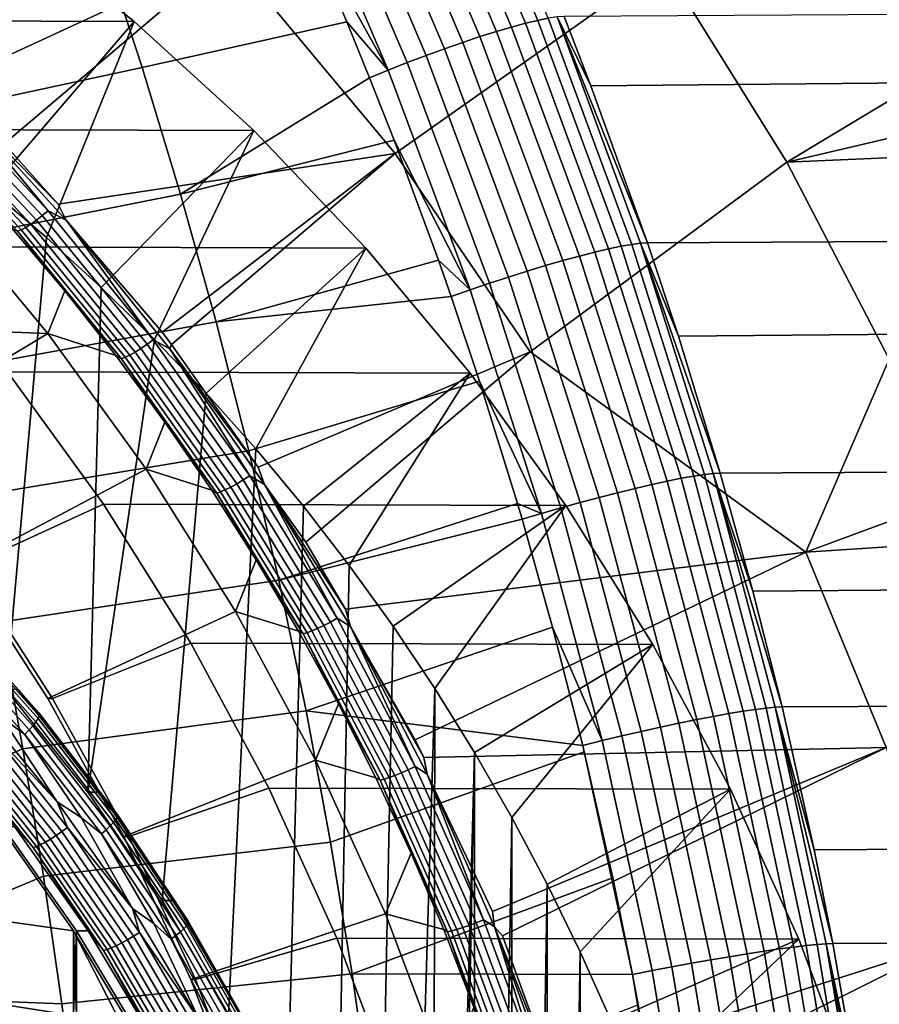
# Model space of a CAD drawing. Header units: metres. Extents: x -25 to 132, y -25 to 25.
# Tile 249 of 256: x 124.33 to 128.56, y 4.45 to 9.31. Entities that reach past the tile are written whole.
import ezdxf

# ---------------------------------------------------------------- set-up
doc = ezdxf.new("R2010")
doc.units = ezdxf.units.M
doc.layers.add('solid_12_061_071_XXX', color=7, linetype='CONTINUOUS')

msp = doc.modelspace()

# ---------------------------------------------------------------- linework, layer by layer
at = {"layer": 'solid_12_061_071_XXX'}
for points in [[(126.175652, 8.649394, 87.952324), (125.353828, 9.635162, 87.718506), (126.745331, 10.569808, 88.235199), (127.499031, 9.584758, 88.444626)], [(126.416046, 10.397174, 101.473969), (126.355659, 10.380841, 101.55275), (126.817902, 9.291264, 101.692734), (126.878632, 9.305828, 101.614388)], [(126.468338, 10.408971, 101.388847), (126.416046, 10.397174, 101.473969), (126.878632, 9.305828, 101.614388), (126.931122, 9.316365, 101.529694)], [(126.287926, 10.360177, 101.624199), (126.213692, 10.33544, 101.687424), (126.674812, 9.250827, 101.826607), (126.74968, 9.272854, 101.763771)], [(126.355659, 10.380841, 101.55275), (126.287926, 10.360177, 101.624199), (126.74968, 9.272854, 101.763771), (126.817902, 9.291264, 101.692734)], [(126.133888, 10.306938, 101.741638), (126.049515, 10.275028, 101.786163), (126.508919, 9.197051, 101.92469), (126.594223, 9.225454, 101.88047)], [(126.213692, 10.33544, 101.687424), (126.133888, 10.306938, 101.741638), (126.594223, 9.225454, 101.88047), (126.674812, 9.250827, 101.826607)], [(126.049515, 10.275028, 101.786163), (125.961617, 10.240108, 101.820435), (126.41996, 9.16597, 101.958717), (126.508919, 9.197051, 101.92469)], [(125.8713, 10.202615, 101.84404), (125.779686, 10.163017, 101.856667), (126.235489, 9.097341, 101.994652), (126.328438, 9.132595, 101.98214)], [(125.961617, 10.240108, 101.820435), (125.8713, 10.202615, 101.84404), (126.328438, 9.132595, 101.98214), (126.41996, 9.16597, 101.958717)], [(125.779686, 10.163017, 101.856667), (125.687927, 10.121809, 101.858177), (126.142265, 9.060644, 101.996117), (126.235489, 9.097341, 101.994652)], [(125.687927, 10.121809, 101.858177), (125.597237, 10.079527, 101.848358), (125.689278, 9.875722, 101.876511), (126.142265, 9.060644, 101.996117)], [(124.929337, 9.073517, 101.773323), (125.937462, 9.298934, 101.952232), (125.689278, 9.875722, 101.876511), (124.727135, 9.692575, 101.700264)], [(126.142265, 9.060644, 101.996117), (125.689278, 9.875722, 101.876511), (125.937462, 9.298934, 101.952232)], [(128.107513, 8.607091, 88.617264), (127.499031, 9.584758, 88.444626), (129.51001, 9.85748, 89.134308), (129.650436, 9.537146, 89.172836)], [(124.888992, 9.300683, 80.36055), (124.265984, 9.795822, 80.170082), (121.981255, 9.803634, 87.605286), (122.605667, 9.308486, 87.796188)], [(124.177856, 8.471055, 79.388474), (123.891167, 8.69697, 79.300827), (124.265984, 9.795822, 80.170082), (124.888992, 9.300683, 80.36055)], [(123.656029, 8.799411, 101.542809), (124.929337, 9.073517, 101.773323), (124.727135, 9.692575, 101.700264), (123.48452, 9.403485, 101.472374)], [(123.418488, 9.479463, 87.051819), (123.376305, 9.547298, 87.040321), (125.353828, 9.635162, 87.718506), (123.96386, 8.99315, 87.20768)], [(124.005287, 8.919976, 87.219078), (123.96386, 8.99315, 87.20768), (125.353828, 9.635162, 87.718506), (124.248291, 8.696745, 87.289154)], [(124.51516, 8.399596, 87.365921), (124.248291, 8.696745, 87.289154), (125.353828, 9.635162, 87.718506), (126.175652, 8.649394, 87.952324)], [(126.841797, 7.671072, 88.14547), (126.175652, 8.649394, 87.952324), (127.499031, 9.584758, 88.444626), (128.107513, 8.607091, 88.617264)], [(129.865402, 9.019858, 89.232841), (128.107513, 8.607091, 88.617264), (129.650436, 9.537146, 89.172836)], [(126.974716, 9.322744, 101.439713), (126.931122, 9.316365, 101.529694), (127.34227, 8.201412, 101.654144), (127.385933, 8.207041, 101.564522)], [(126.974716, 9.322744, 101.439713), (127.140961, 8.983651, 101.385933), (127.008842, 9.324903, 101.34565)], [(126.974716, 9.322744, 101.439713), (127.420013, 8.208968, 101.470802), (127.140961, 8.983651, 101.385933)], [(126.974716, 9.322744, 101.439713), (127.385933, 8.207041, 101.564522), (127.420013, 8.208968, 101.470802)], [(130.369003, 9.3446, 90.327148), (127.008842, 9.324903, 101.34565), (127.140961, 8.983651, 101.385933), (130.498245, 9.013749, 90.363892)], [(125.47847, 8.762108, 80.540771), (124.888992, 9.300683, 80.36055), (122.605667, 9.308486, 87.796188), (123.196159, 8.770074, 87.976723)], [(124.177856, 8.471055, 79.388474), (124.888992, 9.300683, 80.36055), (124.456696, 8.234941, 79.473724)], [(124.727417, 7.988857, 79.556488), (124.456696, 8.234941, 79.473724), (124.888992, 9.300683, 80.36055), (125.47847, 8.762108, 80.540771)], [(125.118172, 8.448839, 101.841545), (126.049965, 9.023016, 101.986458), (125.937462, 9.298934, 101.952232), (124.929337, 9.073517, 101.773323)], [(126.142265, 9.060644, 101.996117), (125.937462, 9.298934, 101.952232), (126.049965, 9.023016, 101.986458)], [(126.74968, 9.272854, 101.763771), (126.674812, 9.250827, 101.826607), (127.084404, 8.143909, 101.9496), (127.159851, 8.16322, 101.887108)], [(126.817902, 9.291264, 101.692734), (126.74968, 9.272854, 101.763771), (127.159851, 8.16322, 101.887108), (127.228531, 8.179366, 101.816437)], [(126.878632, 9.305828, 101.614388), (126.817902, 9.291264, 101.692734), (127.228531, 8.179366, 101.816437), (127.289581, 8.192149, 101.738464)], [(126.931122, 9.316365, 101.529694), (126.878632, 9.305828, 101.614388), (127.289581, 8.192149, 101.738464), (127.34227, 8.201412, 101.654144)], [(126.594223, 9.225454, 101.88047), (126.508919, 9.197051, 101.92469), (126.916962, 8.096784, 102.047096), (127.003105, 8.121673, 102.003151)], [(126.674812, 9.250827, 101.826607), (126.594223, 9.225454, 101.88047), (127.003105, 8.121673, 102.003151), (127.084404, 8.143909, 101.9496)], [(126.508919, 9.197051, 101.92469), (126.41996, 9.16597, 101.958717), (126.827034, 8.069548, 102.080894), (126.916962, 8.096784, 102.047096)], [(126.328438, 9.132595, 101.98214), (126.235489, 9.097341, 101.994652), (126.640289, 8.009402, 102.116531), (126.734428, 8.0403, 102.104134)], [(126.41996, 9.16597, 101.958717), (126.328438, 9.132595, 101.98214), (126.734428, 8.0403, 102.104134), (126.827034, 8.069548, 102.080894)], [(126.235489, 9.097341, 101.994652), (126.142265, 9.060644, 101.996117), (126.545769, 7.977233, 102.11792), (126.640289, 8.009402, 102.116531)], [(123.816124, 8.190564, 101.608559), (125.118172, 8.448839, 101.841545), (124.929337, 9.073517, 101.773323), (123.656029, 8.799411, 101.542809)], [(126.142265, 9.060644, 101.996117), (126.049965, 9.023016, 101.986458), (126.170761, 8.715008, 102.023163), (126.545769, 7.977233, 102.11792)], [(125.118172, 8.448839, 101.841545), (126.170761, 8.715008, 102.023163), (126.049965, 9.023016, 101.986458)], [(130.498245, 9.013749, 90.363892), (127.140961, 8.983651, 101.385933), (127.420013, 8.208968, 101.470802), (130.783478, 8.227721, 90.446465)], [(129.865402, 9.019858, 89.232841), (129.995346, 8.689188, 89.26973), (128.107513, 8.607091, 88.617264)], [(123.879425, 8.939714, 87.200783), (124.436089, 8.342885, 87.360512), (124.407372, 8.320651, 87.371628), (123.852211, 8.915878, 87.212364)], [(123.906769, 8.965654, 87.196098), (124.465065, 8.367086, 87.356323), (124.436089, 8.342885, 87.360512), (123.879425, 8.939714, 87.200783)], [(124.005287, 8.919976, 87.219078), (124.465065, 8.367086, 87.356323), (123.906769, 8.965654, 87.196098)], [(123.826118, 8.895006, 87.230431), (124.379944, 8.301186, 87.38929), (124.354797, 8.285192, 87.412842), (123.802086, 8.87785, 87.254318)], [(123.852211, 8.915878, 87.212364), (124.407372, 8.320651, 87.371628), (124.379944, 8.301186, 87.38929), (123.826118, 8.895006, 87.230431)], [(124.005287, 8.919976, 87.219078), (124.248291, 8.696745, 87.289154), (124.51516, 8.399596, 87.365921)], [(124.005287, 8.919976, 87.219078), (124.51516, 8.399596, 87.365921), (124.554802, 8.321226, 87.376984)], [(124.005287, 8.919976, 87.219078), (124.554802, 8.321226, 87.376984), (124.465065, 8.367086, 87.356323)], [(123.780975, 8.865029, 87.28318), (124.332848, 8.273246, 87.441444), (124.314873, 8.265779, 87.47406), (123.763557, 8.857006, 87.315971)], [(123.802086, 8.87785, 87.254318), (124.354797, 8.285192, 87.412842), (124.332848, 8.273246, 87.441444), (123.780975, 8.865029, 87.28318)], [(126.031342, 8.182906, 80.709801), (125.47847, 8.762108, 80.540771), (123.196159, 8.770074, 87.976723), (123.75029, 8.190634, 88.146133)], [(124.727417, 7.988857, 79.556488), (125.47847, 8.762108, 80.540771), (124.989853, 7.732945, 79.636726)], [(125.243668, 7.467542, 79.714325), (124.989853, 7.732945, 79.636726), (125.47847, 8.762108, 80.540771), (126.031342, 8.182906, 80.709801)], [(125.293434, 7.81888, 101.904861), (126.389015, 8.124207, 102.089302), (126.170761, 8.715008, 102.023163), (125.118172, 8.448839, 101.841545)], [(126.545769, 7.977233, 102.11792), (126.170761, 8.715008, 102.023163), (126.389015, 8.124207, 102.089302)], [(124.554802, 8.321226, 87.376984), (124.51516, 8.399596, 87.365921), (126.175652, 8.649394, 87.952324), (125.028183, 7.768546, 87.514565)], [(125.073792, 7.708153, 87.527855), (125.028183, 7.768546, 87.514565), (126.175652, 8.649394, 87.952324)], [(125.500916, 7.102068, 87.652985), (125.073792, 7.708153, 87.527855), (126.175652, 8.649394, 87.952324), (126.841797, 7.671072, 88.14547)], [(128.611496, 7.635567, 88.76371), (128.107513, 8.607091, 88.617264), (129.995346, 8.689188, 89.26973), (130.042343, 8.565895, 89.28318)], [(128.20076, 6.684335, 88.594643), (126.841797, 7.671072, 88.14547), (128.107513, 8.607091, 88.617264), (128.611496, 7.635567, 88.76371)], [(123.964684, 7.577261, 101.669579), (125.293434, 7.81888, 101.904861), (125.118172, 8.448839, 101.841545), (123.816124, 8.190564, 101.608559)], [(123.82235, 6.47912, 79.279785), (124.177856, 8.471055, 79.388474), (124.456696, 8.234941, 79.473724), (124.258667, 6.005888, 79.413177)], [(123.078514, 7.814925, 88.026207), (122.538353, 8.360391, 87.861061), (123.935905, 8.395567, 88.288338), (124.464172, 7.762037, 88.449844)], [(124.464172, 7.762037, 88.449844), (123.935905, 8.395567, 88.288338), (124.285568, 8.281369, 87.504883), (124.547653, 7.971546, 87.580559)], [(124.465065, 8.367086, 87.356323), (124.9832, 7.73094, 87.506454), (124.952713, 7.70859, 87.510178), (124.436089, 8.342885, 87.360512)], [(124.554802, 8.321226, 87.376984), (124.9832, 7.73094, 87.506454), (124.465065, 8.367086, 87.356323)], [(124.407372, 8.320651, 87.371628), (124.922592, 7.688062, 87.520874), (124.893929, 7.670099, 87.538147), (124.379944, 8.301186, 87.38929)], [(124.436089, 8.342885, 87.360512), (124.952713, 7.70859, 87.510178), (124.922592, 7.688062, 87.520874), (124.407372, 8.320651, 87.371628)], [(125.064606, 7.685889, 87.524887), (124.554802, 8.321226, 87.376984), (125.028183, 7.768546, 87.514565), (125.073792, 7.708153, 87.527855)], [(124.554802, 8.321226, 87.376984), (125.064606, 7.685889, 87.524887), (124.9832, 7.73094, 87.506454)], [(124.314873, 8.265779, 87.47406), (124.547653, 7.971546, 87.580559), (124.285568, 8.281369, 87.504883)], [(124.332848, 8.273246, 87.441444), (124.845016, 7.644339, 87.589752), (124.82653, 7.637471, 87.622215), (124.314873, 8.265779, 87.47406)], [(124.314873, 8.265779, 87.47406), (124.82653, 7.637471, 87.622215), (124.547653, 7.971546, 87.580559)], [(124.354797, 8.285192, 87.412842), (124.86776, 7.655347, 87.561386), (124.845016, 7.644339, 87.589752), (124.332848, 8.273246, 87.441444)], [(124.379944, 8.301186, 87.38929), (124.893929, 7.670099, 87.538147), (124.86776, 7.655347, 87.561386), (124.354797, 8.285192, 87.412842)], [(124.258667, 6.005888, 79.413177), (124.456696, 8.234941, 79.473724), (124.727417, 7.988857, 79.556488), (124.660828, 5.500563, 79.536133)], [(127.385933, 8.207041, 101.564522), (127.34227, 8.201412, 101.654144), (127.70076, 7.066761, 101.762161), (127.744499, 7.07162, 101.672844)], [(127.385933, 8.207041, 101.564522), (127.572418, 7.748755, 101.517014), (127.420013, 8.208968, 101.470802)], [(127.385933, 8.207041, 101.564522), (127.778542, 7.073288, 101.579399), (127.572418, 7.748755, 101.517014)], [(127.385933, 8.207041, 101.564522), (127.744499, 7.07162, 101.672844), (127.778542, 7.073288, 101.579399)], [(130.783478, 8.227721, 90.446465), (127.420013, 8.208968, 101.470802), (127.572418, 7.748755, 101.517014), (130.933273, 7.777843, 90.490761)], [(126.545265, 7.565529, 80.866928), (126.031342, 8.182906, 80.709801), (123.75029, 8.190634, 88.146133), (124.265274, 7.573025, 88.303581)], [(125.243668, 7.467542, 79.714325), (126.031342, 8.182906, 80.709801), (125.488388, 7.193112, 79.789146)], [(125.723732, 6.910007, 79.861099), (125.488388, 7.193112, 79.789146), (126.031342, 8.182906, 80.709801), (126.545265, 7.565529, 80.866928)], [(127.159851, 8.16322, 101.887108), (127.084404, 8.143909, 101.9496), (127.441483, 7.017352, 102.056366), (127.517456, 7.033932, 101.994171)], [(127.228531, 8.179366, 101.816437), (127.159851, 8.16322, 101.887108), (127.517456, 7.033932, 101.994171), (127.58654, 7.047801, 101.923813)], [(127.289581, 8.192149, 101.738464), (127.228531, 8.179366, 101.816437), (127.58654, 7.047801, 101.923813), (127.647888, 7.05879, 101.846161)], [(127.34227, 8.201412, 101.654144), (127.289581, 8.192149, 101.738464), (127.647888, 7.05879, 101.846161), (127.70076, 7.066761, 101.762161)], [(125.293434, 7.81888, 101.904861), (126.452011, 7.944267, 102.108353), (126.389015, 8.124207, 102.089302)], [(126.545769, 7.977233, 102.11792), (126.389015, 8.124207, 102.089302), (126.452011, 7.944267, 102.108353)], [(127.003105, 8.121673, 102.003151), (126.916962, 8.096784, 102.047096), (127.272667, 6.976898, 102.153336), (127.35955, 6.998262, 102.109642)], [(127.084404, 8.143909, 101.9496), (127.003105, 8.121673, 102.003151), (127.35955, 6.998262, 102.109642), (127.441483, 7.017352, 102.056366)], [(126.827034, 8.069548, 102.080894), (126.734428, 8.0403, 102.104134), (127.088348, 6.928415, 102.210007), (127.1819, 6.95352, 102.186935)], [(126.916962, 8.096784, 102.047096), (126.827034, 8.069548, 102.080894), (127.1819, 6.95352, 102.186935), (127.272667, 6.976898, 102.153336)], [(126.734428, 8.0403, 102.104134), (126.640289, 8.009402, 102.116531), (126.993156, 6.901889, 102.222275), (127.088348, 6.928415, 102.210007)], [(124.464172, 7.762037, 88.449844), (124.547653, 7.971546, 87.580559), (124.7995, 7.65274, 87.653648)], [(124.82653, 7.637471, 87.622215), (124.7995, 7.65274, 87.653648), (124.547653, 7.971546, 87.580559)], [(124.660828, 5.500563, 79.536133), (124.727417, 7.988857, 79.556488), (124.989853, 7.732945, 79.636726)], [(126.545769, 7.977233, 102.11792), (126.452011, 7.944267, 102.108353), (126.592033, 7.526849, 102.150635), (126.897499, 6.874269, 102.223595)], [(126.640289, 8.009402, 102.116531), (126.545769, 7.977233, 102.11792), (126.897499, 6.874269, 102.223595), (126.993156, 6.901889, 102.222275)], [(125.455048, 7.18405, 101.963242), (126.592033, 7.526849, 102.150635), (126.452011, 7.944267, 102.108353), (125.293434, 7.81888, 101.904861)], [(124.101662, 6.959857, 101.725838), (125.455048, 7.18405, 101.963242), (125.293434, 7.81888, 101.904861), (123.964684, 7.577261, 101.669579)], [(123.581009, 7.231352, 88.179832), (123.078514, 7.814925, 88.026207), (124.464172, 7.762037, 88.449844)], [(130.933273, 7.777843, 90.490761), (127.572418, 7.748755, 101.517014), (127.778542, 7.073288, 101.579399), (131.14386, 7.090578, 90.554008)], [(124.043335, 6.612558, 88.321182), (123.581009, 7.231352, 88.179832), (124.464172, 7.762037, 88.449844), (124.949089, 7.093363, 88.598099)], [(124.949089, 7.093363, 88.598099), (124.464172, 7.762037, 88.449844), (124.7995, 7.65274, 87.653648), (125.04084, 7.325297, 87.724052)], [(124.660828, 5.500563, 79.536133), (124.989853, 7.732945, 79.636726), (125.243668, 7.467542, 79.714325), (125.026642, 4.965887, 79.647972)], [(124.9832, 7.73094, 87.506454), (125.458916, 7.060133, 87.645729), (125.427048, 7.039735, 87.649033), (124.952713, 7.70859, 87.510178)], [(125.064606, 7.685889, 87.524887), (125.458916, 7.060133, 87.645729), (124.9832, 7.73094, 87.506454)], [(124.922592, 7.688062, 87.520874), (125.395645, 7.021008, 87.659332), (125.365845, 7.004631, 87.676262), (124.893929, 7.670099, 87.538147)], [(124.952713, 7.70859, 87.510178), (125.427048, 7.039735, 87.649033), (125.395645, 7.021008, 87.659332), (124.922592, 7.688062, 87.520874)], [(125.064606, 7.685889, 87.524887), (125.073792, 7.708153, 87.527855), (125.500916, 7.102068, 87.652985)], [(125.064606, 7.685889, 87.524887), (125.500916, 7.102068, 87.652985), (125.532524, 7.016803, 87.662041)], [(125.064606, 7.685889, 87.524887), (125.532524, 7.016803, 87.662041), (125.458916, 7.060133, 87.645729)], [(125.532524, 7.016803, 87.662041), (125.500916, 7.102068, 87.652985), (126.841797, 7.671072, 88.14547), (125.735596, 6.733165, 87.72229)], [(125.931206, 6.402214, 87.780388), (125.735596, 6.733165, 87.72229), (126.841797, 7.671072, 88.14547), (128.20076, 6.684335, 88.594643)], [(124.82653, 7.637471, 87.622215), (125.04084, 7.325297, 87.724052), (124.7995, 7.65274, 87.653648)], [(124.845016, 7.644339, 87.589752), (125.315269, 6.981174, 87.727356), (125.29631, 6.974943, 87.759674), (124.82653, 7.637471, 87.622215)], [(124.82653, 7.637471, 87.622215), (125.29631, 6.974943, 87.759674), (125.04084, 7.325297, 87.724052)], [(124.86776, 7.655347, 87.561386), (125.33873, 6.991191, 87.699219), (125.315269, 6.981174, 87.727356), (124.845016, 7.644339, 87.589752)], [(124.893929, 7.670099, 87.538147), (125.365845, 7.004631, 87.676262), (125.33873, 6.991191, 87.699219), (124.86776, 7.655347, 87.561386)], [(130.416107, 7.501579, 89.392418), (128.20076, 6.684335, 88.594643), (128.611496, 7.635567, 88.76371), (130.383575, 7.60099, 89.382751)], [(124.265274, 7.573025, 88.303581), (123.604897, 7.231352, 88.101685), (124.06723, 6.612558, 88.243034), (124.738731, 6.920159, 88.448334)], [(127.017616, 6.913149, 81.011337), (126.545265, 7.565529, 80.866928), (124.265274, 7.573025, 88.303581), (124.738731, 6.920159, 88.448334)], [(125.602936, 6.54477, 102.016663), (126.779739, 6.923221, 102.207184), (126.592033, 7.526849, 102.150635), (125.455048, 7.18405, 101.963242)], [(125.723732, 6.910007, 79.861099), (126.545265, 7.565529, 80.866928), (125.949562, 6.618393, 79.930138)], [(126.165558, 6.318653, 79.996178), (125.949562, 6.618393, 79.930138), (126.545265, 7.565529, 80.866928), (127.017616, 6.913149, 81.011337)], [(126.897499, 6.874269, 102.223595), (126.592033, 7.526849, 102.150635), (126.779739, 6.923221, 102.207184)], [(130.416107, 7.501579, 89.392418), (130.620117, 6.841172, 89.453743), (128.20076, 6.684335, 88.594643)], [(125.026642, 4.965887, 79.647972), (125.243668, 7.467542, 79.714325), (125.488388, 7.193112, 79.789146), (125.354118, 4.40477, 79.748093)], [(124.949089, 7.093363, 88.598099), (125.04084, 7.325297, 87.724052), (125.271408, 6.989574, 87.791695)], [(125.29631, 6.974943, 87.759674), (125.271408, 6.989574, 87.791695), (125.04084, 7.325297, 87.724052)], [(125.354118, 4.40477, 79.748093), (125.488388, 7.193112, 79.789146), (125.723732, 6.910007, 79.861099), (125.641571, 3.820129, 79.835976)], [(124.226997, 6.338709, 101.777313), (125.602936, 6.54477, 102.016663), (125.455048, 7.18405, 101.963242), (124.101662, 6.959857, 101.725838)], [(124.463226, 5.961603, 88.449554), (124.043335, 6.612558, 88.321182), (124.949089, 7.093363, 88.598099), (125.38958, 6.39112, 88.732773)], [(125.38958, 6.39112, 88.732773), (124.949089, 7.093363, 88.598099), (125.271408, 6.989574, 87.791695), (125.490959, 6.645929, 87.856476)], [(131.14386, 7.090578, 90.554008), (127.778542, 7.073288, 101.579399), (127.939751, 6.491398, 101.628082), (131.302979, 6.517632, 90.602654)], [(125.427048, 7.039735, 87.649033), (125.85688, 6.339261, 87.776314), (125.824318, 6.32242, 87.786263), (125.395645, 7.021008, 87.659332)], [(125.458916, 7.060133, 87.645729), (125.890007, 6.357615, 87.773399), (125.85688, 6.339261, 87.776314), (125.427048, 7.039735, 87.649033)], [(125.532524, 7.016803, 87.662041), (125.890007, 6.357615, 87.773399), (125.458916, 7.060133, 87.645729)], [(127.58654, 7.047801, 101.923813), (127.517456, 7.033932, 101.994171), (127.821548, 5.887662, 102.084915), (127.890991, 5.899239, 102.014824)], [(127.647888, 7.05879, 101.846161), (127.58654, 7.047801, 101.923813), (127.890991, 5.899239, 102.014824), (127.952606, 5.908415, 101.937447)], [(127.70076, 7.066761, 101.762161), (127.647888, 7.05879, 101.846161), (127.952606, 5.908415, 101.937447), (128.005646, 5.91508, 101.853706)], [(127.744499, 7.07162, 101.672844), (127.70076, 7.066761, 101.762161), (128.005646, 5.91508, 101.853706), (128.049454, 5.91915, 101.764641)], [(127.744499, 7.07162, 101.672844), (127.939751, 6.491398, 101.628082), (127.778542, 7.073288, 101.579399)], [(127.744499, 7.07162, 101.672844), (128.083496, 5.920544, 101.671425), (127.939751, 6.491398, 101.628082)], [(127.744499, 7.07162, 101.672844), (128.049454, 5.91915, 101.764641), (128.083496, 5.920544, 101.671425)], [(125.33873, 6.991191, 87.699219), (125.765533, 6.295633, 87.825569), (125.741425, 6.286653, 87.853516), (125.315269, 6.981174, 87.727356)], [(125.365845, 7.004631, 87.676262), (125.793495, 6.307701, 87.802879), (125.765533, 6.295633, 87.825569), (125.33873, 6.991191, 87.699219)], [(125.395645, 7.021008, 87.659332), (125.824318, 6.32242, 87.786263), (125.793495, 6.307701, 87.802879), (125.365845, 7.004631, 87.676262)], [(125.532524, 7.016803, 87.662041), (125.735596, 6.733165, 87.72229), (125.931206, 6.402214, 87.780388)], [(125.532524, 7.016803, 87.662041), (125.931206, 6.402214, 87.780388), (125.956413, 6.316848, 87.78772)], [(125.532524, 7.016803, 87.662041), (125.956413, 6.316848, 87.78772), (125.890007, 6.357615, 87.773399)], [(127.35955, 6.998262, 102.109642), (127.272667, 6.976898, 102.153336), (127.575134, 5.840072, 102.243385), (127.662651, 5.857897, 102.199898)], [(127.441483, 7.017352, 102.056366), (127.35955, 6.998262, 102.109642), (127.662651, 5.857897, 102.199898), (127.745125, 5.873825, 102.146858)], [(127.517456, 7.033932, 101.994171), (127.441483, 7.017352, 102.056366), (127.745125, 5.873825, 102.146858), (127.821548, 5.887662, 102.084915)], [(125.29631, 6.974943, 87.759674), (125.490959, 6.645929, 87.856476), (125.271408, 6.989574, 87.791695)], [(125.315269, 6.981174, 87.727356), (125.741425, 6.286653, 87.853516), (125.722046, 6.281085, 87.885712), (125.29631, 6.974943, 87.759674)], [(125.29631, 6.974943, 87.759674), (125.722046, 6.281085, 87.885712), (125.490959, 6.645929, 87.856476)], [(127.1819, 6.95352, 102.186935), (127.088348, 6.928415, 102.210007), (127.389275, 5.799621, 102.299721), (127.483643, 5.820568, 102.276794)], [(127.272667, 6.976898, 102.153336), (127.1819, 6.95352, 102.186935), (127.483643, 5.820568, 102.276794), (127.575134, 5.840072, 102.243385)], [(124.738731, 6.920159, 88.448334), (124.06723, 6.612558, 88.243034), (124.487122, 5.961603, 88.371407), (125.168495, 6.234992, 88.57972)], [(127.446518, 6.228346, 81.142464), (127.017616, 6.913149, 81.011337), (124.738731, 6.920159, 88.448334), (125.168495, 6.234992, 88.57972)], [(125.602936, 6.54477, 102.016663), (126.802521, 6.845949, 102.214043), (126.779739, 6.923221, 102.207184)], [(125.641571, 3.820129, 79.835976), (125.723732, 6.910007, 79.861099), (125.949562, 6.618393, 79.930138), (125.887459, 3.215064, 79.911156)], [(126.165558, 6.318653, 79.996178), (127.017616, 6.913149, 81.011337), (126.371407, 6.011251, 80.059113)], [(126.566765, 5.696671, 80.118835), (126.371407, 6.011251, 80.059113), (127.017616, 6.913149, 81.011337), (127.446518, 6.228346, 81.142464)], [(126.897499, 6.874269, 102.223595), (126.779739, 6.923221, 102.207184), (126.802521, 6.845949, 102.214043)], [(126.993156, 6.901889, 102.222275), (126.897499, 6.874269, 102.223595), (127.196579, 5.754436, 102.313133), (127.293198, 5.777487, 102.311882)], [(127.088348, 6.928415, 102.210007), (126.993156, 6.901889, 102.222275), (127.293198, 5.777487, 102.311882), (127.389275, 5.799621, 102.299721)], [(125.737038, 5.901462, 102.065102), (126.951897, 6.313632, 102.258934), (126.802521, 6.845949, 102.214043), (125.602936, 6.54477, 102.016663)], [(126.897499, 6.874269, 102.223595), (126.802521, 6.845949, 102.214043), (126.951897, 6.313632, 102.258934), (127.196579, 5.754436, 102.313133)], [(128.595871, 5.720184, 88.713997), (128.20076, 6.684335, 88.594643), (130.620117, 6.841172, 89.453743), (130.67749, 6.642335, 89.471214)], [(125.956413, 6.316848, 87.78772), (125.931206, 6.402214, 87.780388), (128.20076, 6.684335, 88.594643), (126.274208, 5.758519, 87.883064)], [(126.317047, 5.671386, 87.895966), (126.274208, 5.758519, 87.883064), (128.20076, 6.684335, 88.594643), (128.595871, 5.720184, 88.713997)], [(124.487122, 5.961603, 88.371407), (124.06723, 6.612558, 88.243034), (124.043335, 6.612558, 88.321182), (124.463226, 5.961603, 88.449554)], [(125.38958, 6.39112, 88.732773), (125.490959, 6.645929, 87.856476), (125.699242, 6.294753, 87.918304)], [(125.722046, 6.281085, 87.885712), (125.699242, 6.294753, 87.918304), (125.490959, 6.645929, 87.856476)], [(125.887459, 3.215064, 79.911156), (125.949562, 6.618393, 79.930138), (126.165558, 6.318653, 79.996178), (126.090446, 2.592871, 79.973213)], [(124.340645, 5.714176, 101.82399), (125.737038, 5.901462, 102.065102), (125.602936, 6.54477, 102.016663), (124.226997, 6.338709, 101.777313)], [(131.302979, 6.517632, 90.602654), (127.939751, 6.491398, 101.628082), (128.083496, 5.920544, 101.671425), (131.449646, 5.935884, 90.648125)], [(124.419594, 5.891757, 79.216927), (124.001083, 6.361813, 79.088974), (124.317162, 6.005869, 79.221924)], [(124.42292, 5.88584, 79.182693), (124.004829, 6.355424, 79.054871), (124.001083, 6.361813, 79.088974), (124.419594, 5.891757, 79.216927)], [(124.838684, 5.281579, 88.564346), (124.463226, 5.961603, 88.449554), (125.38958, 6.39112, 88.732773), (125.783516, 5.658487, 88.85321)], [(125.783516, 5.658487, 88.85321), (125.38958, 6.39112, 88.732773), (125.699242, 6.294753, 87.918304), (125.896027, 5.936441, 87.977074)], [(124.226997, 6.338709, 101.777313), (122.898827, 5.788394, 101.553978), (122.99221, 5.152246, 101.597816), (124.340645, 5.714176, 101.82399)], [(124.389923, 5.828162, 79.062958), (123.975922, 6.293143, 78.936386), (123.989418, 6.313368, 78.961418), (124.404747, 5.846892, 79.088402)], [(124.404747, 5.846892, 79.088402), (123.989418, 6.313368, 78.961418), (123.998909, 6.330827, 78.990112), (124.415382, 5.863061, 79.117439)], [(124.415382, 5.863061, 79.117439), (123.998909, 6.330827, 78.990112), (124.004097, 6.344989, 79.021576), (124.421501, 5.876177, 79.149193)], [(124.421501, 5.876177, 79.149193), (124.004097, 6.344989, 79.021576), (124.004829, 6.355424, 79.054871), (124.42292, 5.88584, 79.182693)], [(125.737038, 5.901462, 102.065102), (127.100571, 5.730775, 102.303543), (126.951897, 6.313632, 102.258934)], [(125.824318, 6.32242, 87.786263), (126.206818, 5.595485, 87.900856), (126.175087, 5.582486, 87.917198), (125.793495, 6.307701, 87.802879)], [(125.85688, 6.339261, 87.776314), (126.24041, 5.610367, 87.89122), (126.206818, 5.595485, 87.900856), (125.824318, 6.32242, 87.786263)], [(125.890007, 6.357615, 87.773399), (126.274658, 5.626597, 87.888649), (126.24041, 5.610367, 87.89122), (125.85688, 6.339261, 87.776314)], [(125.956413, 6.316848, 87.78772), (126.274658, 5.626597, 87.888649), (125.890007, 6.357615, 87.773399)], [(125.956413, 6.316848, 87.78772), (126.274208, 5.758519, 87.883064), (126.317047, 5.671386, 87.895966)], [(125.956413, 6.316848, 87.78772), (126.317047, 5.671386, 87.895966), (126.334549, 5.589174, 87.901131)], [(125.956413, 6.316848, 87.78772), (126.334549, 5.589174, 87.901131), (126.274658, 5.626597, 87.888649)], [(126.090446, 2.592871, 79.973213), (126.165558, 6.318653, 79.996178), (126.371407, 6.011251, 80.059113), (126.249451, 1.956897, 80.02182)], [(127.196579, 5.754436, 102.313133), (126.951897, 6.313632, 102.258934), (127.100571, 5.730775, 102.303543)], [(124.349617, 5.78536, 79.025841), (123.93866, 6.246927, 78.9002), (123.958832, 6.27077, 78.915771), (124.371353, 5.807441, 79.041893)], [(124.371353, 5.807441, 79.041893), (123.958832, 6.27077, 78.915771), (123.975922, 6.293143, 78.936386), (124.389923, 5.828162, 79.062958)], [(125.722046, 6.281085, 87.885712), (125.896027, 5.936441, 87.977074), (125.699242, 6.294753, 87.918304)], [(125.741425, 6.286653, 87.853516), (126.121689, 5.563933, 87.96743), (126.101944, 5.559047, 87.999512), (125.722046, 6.281085, 87.885712)], [(125.722046, 6.281085, 87.885712), (126.101944, 5.559047, 87.999512), (125.896027, 5.936441, 87.977074)], [(125.765533, 6.295633, 87.825569), (126.14637, 5.571841, 87.939659), (126.121689, 5.563933, 87.96743), (125.741425, 6.286653, 87.853516)], [(125.793495, 6.307701, 87.802879), (126.175087, 5.582486, 87.917198), (126.14637, 5.571841, 87.939659), (125.765533, 6.295633, 87.825569)], [(124.349617, 5.78536, 79.025841), (124.234894, 5.87041, 78.987633), (123.93866, 6.246927, 78.9002)], [(125.168495, 6.234992, 88.57972), (124.487122, 5.961603, 88.371407), (124.862579, 5.281579, 88.486191), (125.552513, 5.520811, 88.697128)], [(127.82962, 5.514848, 81.259598), (127.446518, 6.228346, 81.142464), (125.168495, 6.234992, 88.57972), (125.552513, 5.520811, 88.697128)], [(126.566765, 5.696671, 80.118835), (127.446518, 6.228346, 81.142464), (126.751541, 5.375093, 80.175331)], [(126.925598, 5.046754, 80.228546), (126.751541, 5.375093, 80.175331), (127.446518, 6.228346, 81.142464), (127.82962, 5.514848, 81.259598)], [(124.719299, 5.500564, 79.344872), (124.317162, 6.005869, 79.221924), (124.258667, 6.005888, 79.413177), (124.660828, 5.500563, 79.536133)], [(124.419594, 5.891757, 79.216927), (124.317162, 6.005869, 79.221924), (124.719299, 5.500564, 79.344872)], [(126.36364, 1.310418, 80.056732), (126.249451, 1.956897, 80.02182), (126.371407, 6.011251, 80.059113)], [(126.36364, 1.310418, 80.056732), (126.371407, 6.011251, 80.059113), (126.566765, 5.696671, 80.118835), (126.432404, 0.656933, 80.077759)], [(124.509354, 5.453334, 79.071548), (124.101173, 5.949626, 78.946754), (124.234894, 5.87041, 78.987633)], [(124.171951, 5.815864, 78.971565), (124.101173, 5.949626, 78.946754), (124.509354, 5.453334, 79.071548)], [(124.862579, 5.281579, 88.486191), (124.487122, 5.961603, 88.371407), (124.463226, 5.961603, 88.449554), (124.838684, 5.281579, 88.564346)], [(125.783516, 5.658487, 88.85321), (125.896027, 5.936441, 87.977074), (126.0811, 5.57142, 88.032661)], [(126.101944, 5.559047, 87.999512), (126.0811, 5.57142, 88.032661), (125.896027, 5.936441, 87.977074)], [(131.449646, 5.935884, 90.648125), (128.083496, 5.920544, 101.671425), (128.241791, 5.215295, 101.719086), (131.606415, 5.237226, 90.697433)], [(124.442535, 5.086614, 101.865845), (125.857292, 5.254548, 102.108543), (125.737038, 5.901462, 102.065102), (124.340645, 5.714176, 101.82399)], [(124.798882, 5.365418, 79.234688), (124.415382, 5.863061, 79.117439), (124.421501, 5.876177, 79.149193), (124.805862, 5.37742, 79.266701)], [(124.804977, 5.391678, 79.334747), (124.419594, 5.891757, 79.216927), (124.719299, 5.500564, 79.344872)], [(124.807915, 5.386264, 79.3004), (124.42292, 5.88584, 79.182693), (124.419594, 5.891757, 79.216927), (124.804977, 5.391678, 79.334747)], [(124.805862, 5.37742, 79.266701), (124.421501, 5.876177, 79.149193), (124.42292, 5.88584, 79.182693), (124.807915, 5.386264, 79.3004)], [(125.737038, 5.901462, 102.065102), (125.857292, 5.254548, 102.108543), (127.108383, 5.698387, 102.305885), (127.100571, 5.730775, 102.303543)], [(127.821548, 5.887662, 102.084915), (127.745125, 5.873825, 102.146858), (127.994637, 4.716026, 102.221024), (128.071426, 4.727107, 102.159294)], [(127.890991, 5.899239, 102.014824), (127.821548, 5.887662, 102.084915), (128.071426, 4.727107, 102.159294), (128.141174, 4.736379, 102.089424)], [(127.952606, 5.908415, 101.937447), (127.890991, 5.899239, 102.014824), (128.141174, 4.736379, 102.089424), (128.203003, 4.743731, 102.01226)], [(128.005646, 5.91508, 101.853706), (127.952606, 5.908415, 101.937447), (128.203003, 4.743731, 102.01226), (128.25618, 4.749074, 101.928741)], [(128.049454, 5.91915, 101.764641), (128.005646, 5.91508, 101.853706), (128.25618, 4.749074, 101.928741), (128.300064, 4.752341, 101.839882)], [(128.049454, 5.91915, 101.764641), (128.241791, 5.215295, 101.719086), (128.083496, 5.920544, 101.671425)], [(128.049454, 5.91915, 101.764641), (128.334091, 4.753445, 101.746841), (128.241791, 5.215295, 101.719086)], [(128.049454, 5.91915, 101.764641), (128.300064, 4.752341, 101.839882), (128.334091, 4.753445, 101.746841)], [(124.349617, 5.78536, 79.025841), (124.628075, 5.376054, 79.107841), (124.509354, 5.453334, 79.071548), (124.234894, 5.87041, 78.987633)], [(124.751221, 5.314518, 79.158028), (124.371353, 5.807441, 79.041893), (124.389923, 5.828162, 79.062958), (124.771141, 5.333481, 79.179512)], [(124.771141, 5.333481, 79.179512), (124.389923, 5.828162, 79.062958), (124.404747, 5.846892, 79.088402), (124.787193, 5.350621, 79.205322)], [(124.787193, 5.350621, 79.205322), (124.404747, 5.846892, 79.088402), (124.415382, 5.863061, 79.117439), (124.798882, 5.365418, 79.234688)], [(127.575134, 5.840072, 102.243385), (127.483643, 5.820568, 102.276794), (127.731575, 4.673383, 102.350449), (127.823669, 4.689, 102.317184)], [(127.662651, 5.857897, 102.199898), (127.575134, 5.840072, 102.243385), (127.823669, 4.689, 102.317184), (127.911713, 4.703273, 102.273872)], [(127.745125, 5.873825, 102.146858), (127.662651, 5.857897, 102.199898), (127.911713, 4.703273, 102.273872), (127.994637, 4.716026, 102.221024)], [(124.504967, 5.286616, 79.098259), (124.118462, 5.772267, 78.980095), (124.145302, 5.79337, 78.97287), (124.533218, 5.305943, 79.091469)], [(124.533218, 5.305943, 79.091469), (124.145302, 5.79337, 78.97287), (124.171951, 5.815864, 78.971565), (124.561371, 5.326544, 79.09063)], [(124.561371, 5.326544, 79.09063), (124.171951, 5.815864, 78.971565), (124.509354, 5.453334, 79.071548)], [(124.728035, 5.294312, 79.141541), (124.349617, 5.78536, 79.025841), (124.371353, 5.807441, 79.041893), (124.751221, 5.314518, 79.158028)], [(124.728035, 5.294312, 79.141541), (124.628075, 5.376054, 79.107841), (124.349617, 5.78536, 79.025841)], [(127.293198, 5.777487, 102.311882), (127.196579, 5.754436, 102.313133), (127.442322, 4.620421, 102.38649), (127.539734, 4.638884, 102.385307)], [(127.389275, 5.799621, 102.299721), (127.293198, 5.777487, 102.311882), (127.539734, 4.638884, 102.385307), (127.636543, 4.656609, 102.373245)], [(127.483643, 5.820568, 102.276794), (127.389275, 5.799621, 102.299721), (127.636543, 4.656609, 102.373245), (127.731575, 4.673383, 102.350449)], [(124.428101, 5.241858, 79.151428), (124.044868, 5.723398, 79.034264), (124.067474, 5.736741, 79.011269), (124.451599, 5.254078, 79.128708)], [(124.451599, 5.254078, 79.128708), (124.067474, 5.736741, 79.011269), (124.092255, 5.753197, 78.993027), (124.477478, 5.26915, 79.110802)], [(124.477478, 5.26915, 79.110802), (124.092255, 5.753197, 78.993027), (124.118462, 5.772267, 78.980095), (124.504967, 5.286616, 79.098259)], [(127.196579, 5.754436, 102.313133), (127.100571, 5.730775, 102.303543), (127.345451, 4.601534, 102.376854), (127.442322, 4.620421, 102.38649)], [(127.345451, 4.601534, 102.376854), (127.100571, 5.730775, 102.303543), (127.108383, 5.698387, 102.305885)], [(124.340645, 5.714176, 101.82399), (122.99221, 5.152246, 101.597816), (123.074783, 4.513542, 101.636581), (124.442535, 5.086614, 101.865845)], [(124.391045, 5.227366, 79.20845), (124.008873, 5.707575, 79.091606), (124.025139, 5.713577, 79.061317), (124.407707, 5.232863, 79.178284)], [(124.299667, 5.330838, 79.216576), (124.008873, 5.707575, 79.091606), (124.391045, 5.227366, 79.20845)], [(124.407707, 5.232863, 79.178284), (124.025139, 5.713577, 79.061317), (124.044868, 5.723398, 79.034264), (124.428101, 5.241858, 79.151428)], [(125.963631, 4.604449, 102.14695), (127.249039, 5.077793, 102.348007), (127.108383, 5.698387, 102.305885), (125.857292, 5.254548, 102.108543)], [(126.334549, 5.589174, 87.901131), (126.317047, 5.671386, 87.895966), (128.595871, 5.720184, 88.713997), (126.656517, 4.912143, 87.998817)], [(126.45536, 0, 80.084778), (126.566765, 5.696671, 80.118835), (126.566765, -5.696671, 80.118835), (126.371407, -6.011251, 80.059113)], [(126.432404, 0.656933, 80.077759), (126.566765, 5.696671, 80.118835), (126.45536, 0, 80.084778)], [(126.566765, 5.696671, 80.118835), (126.751541, 5.375093, 80.175331), (126.566765, -5.696671, 80.118835)], [(126.665413, 4.837051, 88.001457), (126.656517, 4.912143, 87.998817), (128.595871, 5.720184, 88.713997), (126.70504, 4.791623, 88.013611)], [(126.947472, 4.127473, 88.087921), (126.70504, 4.791623, 88.013611), (128.595871, 5.720184, 88.713997), (128.915833, 4.760257, 88.812378)], [(127.345451, 4.601534, 102.376854), (127.108383, 5.698387, 102.305885), (127.249039, 5.077793, 102.348007)], [(125.167885, 4.575781, 88.664993), (124.838684, 5.281579, 88.564346), (125.783516, 5.658487, 88.85321), (126.128281, 4.900433, 88.958611)], [(126.128281, 4.900433, 88.958611), (125.783516, 5.658487, 88.85321), (126.0811, 5.57142, 88.032661), (126.254242, 5.20011, 88.084969)], [(124.590248, 4.816365, 79.564796), (121.826347, 5.204911, 87.643379), (121.518341, 5.599718, 87.54921), (124.227135, 5.330844, 79.453781)], [(126.206818, 5.595485, 87.900856), (126.541573, 4.843544, 88.002281), (126.509056, 4.832319, 88.018379), (126.175087, 5.582486, 87.917198)], [(126.24041, 5.610367, 87.89122), (126.576065, 4.856407, 87.99292), (126.541573, 4.843544, 88.002281), (126.206818, 5.595485, 87.900856)], [(126.274658, 5.626597, 87.888649), (126.61129, 4.870443, 87.990646), (126.576065, 4.856407, 87.99292), (126.24041, 5.610367, 87.89122)], [(126.334549, 5.589174, 87.901131), (126.61129, 4.870443, 87.990646), (126.274658, 5.626597, 87.888649)], [(126.334549, 5.589174, 87.901131), (126.656517, 4.912143, 87.998817), (126.665413, 4.837051, 88.001457)], [(126.334549, 5.589174, 87.901131), (126.665413, 4.837051, 88.001457), (126.61129, 4.870443, 87.990646)], [(126.101944, 5.559047, 87.999512), (126.254242, 5.20011, 88.084969), (126.0811, 5.57142, 88.032661)], [(126.121689, 5.563933, 87.96743), (126.454514, 4.816327, 88.06826), (126.434456, 4.812136, 88.10025), (126.101944, 5.559047, 87.999512)], [(126.101944, 5.559047, 87.999512), (126.434456, 4.812136, 88.10025), (126.254242, 5.20011, 88.084969)], [(126.14637, 5.571841, 87.939659), (126.479683, 4.823136, 88.040642), (126.454514, 4.816327, 88.06826), (126.121689, 5.563933, 87.96743)], [(126.175087, 5.582486, 87.917198), (126.509056, 4.832319, 88.018379), (126.479683, 4.823136, 88.040642), (126.14637, 5.571841, 87.939659)], [(125.085098, 4.965909, 79.456711), (124.719299, 5.500564, 79.344872), (124.660828, 5.500563, 79.536133), (125.026642, 4.965887, 79.647972)], [(124.804977, 5.391678, 79.334747), (124.719299, 5.500564, 79.344872), (125.085098, 4.965909, 79.456711)], [(125.552513, 5.520811, 88.697128), (124.862579, 5.281579, 88.486191), (125.191772, 4.575781, 88.586838), (125.889069, 4.780799, 88.800026)], [(128.165436, 4.775488, 81.362259), (127.82962, 5.514848, 81.259598), (125.552513, 5.520811, 88.697128), (125.889069, 4.780799, 88.800026)], [(126.925598, 5.046754, 80.228546), (127.82962, 5.514848, 81.259598), (127.088493, 4.712444, 80.278343)], [(127.240105, 4.372459, 80.324699), (127.088493, 4.712444, 80.278343), (127.82962, 5.514848, 81.259598), (128.165436, 4.775488, 81.362259)], [(124.880898, 4.926544, 79.185135), (124.509354, 5.453334, 79.071548), (124.628075, 5.376054, 79.107841)], [(124.561371, 5.326544, 79.09063), (124.509354, 5.453334, 79.071548), (124.880898, 4.926544, 79.185135)], [(125.155258, 4.864125, 79.441841), (124.804977, 5.391678, 79.334747), (125.085098, 4.965909, 79.456711)], [(125.157845, 4.85924, 79.407387), (124.807915, 5.386264, 79.3004), (124.804977, 5.391678, 79.334747), (125.155258, 4.864125, 79.441841)], [(124.728035, 5.294312, 79.141541), (124.985672, 4.853009, 79.217171), (124.880898, 4.926544, 79.185135), (124.628075, 5.376054, 79.107841)], [(125.117645, 4.811622, 79.285446), (124.771141, 5.333481, 79.179512), (124.787193, 5.350621, 79.205322), (125.134804, 4.827085, 79.3116)], [(125.134804, 4.827085, 79.3116), (124.787193, 5.350621, 79.205322), (124.798882, 5.365418, 79.234688), (125.147461, 4.840434, 79.341255)], [(125.147461, 4.840434, 79.341255), (124.798882, 5.365418, 79.234688), (124.805862, 5.37742, 79.266701), (125.15522, 4.851262, 79.373512)], [(125.15522, 4.851262, 79.373512), (124.805862, 5.37742, 79.266701), (124.807915, 5.386264, 79.3004), (125.157845, 4.85924, 79.407387)], [(126.751541, 5.375093, 80.175331), (126.751541, -5.375093, 80.175331), (126.566765, -5.696671, 80.118835)], [(126.751541, 5.375093, 80.175331), (126.925598, 5.046754, 80.228546), (126.751541, -5.375093, 80.175331)], [(124.227135, 5.330844, 79.453781), (124.227135, -5.330844, 79.453781), (124.590248, -4.816365, 79.564796)], [(124.227135, 5.330844, 79.453781), (124.590248, -4.816365, 79.564796), (124.590248, 4.816365, 79.564796)], [(124.604294, 4.816365, 79.518852), (124.241188, 5.330844, 79.407837), (124.299667, 5.330838, 79.216576), (124.662758, 4.816387, 79.327583)], [(124.241188, -5.330844, 79.407837), (124.241188, 5.330844, 79.407837), (124.604294, 4.816365, 79.518852)], [(124.662758, 4.816387, 79.327583), (124.299667, 5.330838, 79.216576), (124.391045, 5.227366, 79.20845)], [(124.856537, 4.772758, 79.20575), (124.504967, 5.286616, 79.098259), (124.533218, 5.305943, 79.091469), (124.88607, 4.790206, 79.199348)], [(124.88607, 4.790206, 79.199348), (124.533218, 5.305943, 79.091469), (124.561371, 5.326544, 79.09063), (124.915596, 4.808805, 79.198921)], [(124.915596, 4.808805, 79.198921), (124.561371, 5.326544, 79.09063), (124.880898, 4.926544, 79.185135)], [(125.071991, 4.776285, 79.246696), (124.728035, 5.294312, 79.141541), (124.751221, 5.314518, 79.158028), (125.096489, 4.794515, 79.263588)], [(125.071991, 4.776285, 79.246696), (124.985672, 4.853009, 79.217171), (124.728035, 5.294312, 79.141541)], [(125.096489, 4.794515, 79.263588), (124.751221, 5.314518, 79.158028), (124.771141, 5.333481, 79.179512), (125.117645, 4.811622, 79.285446)], [(124.776695, 4.732351, 79.258011), (124.428101, 5.241858, 79.151428), (124.451599, 5.254078, 79.128708), (124.801003, 4.743382, 79.235527)], [(124.532631, 4.456381, 101.902855), (125.963631, 4.604449, 102.14695), (125.857292, 5.254548, 102.108543), (124.442535, 5.086614, 101.865845)], [(124.801003, 4.743382, 79.235527), (124.451599, 5.254078, 79.128708), (124.477478, 5.26915, 79.110802), (124.827888, 4.756989, 79.217934)], [(124.827888, 4.756989, 79.217934), (124.477478, 5.26915, 79.110802), (124.504967, 5.286616, 79.098259), (124.856537, 4.772758, 79.20575)], [(125.191772, 4.575781, 88.586838), (124.862579, 5.281579, 88.486191), (124.838684, 5.281579, 88.564346), (125.167885, 4.575781, 88.664993)], [(124.822823, 4.36131, 79.7948), (122.11132, 4.791619, 87.730507), (121.826347, 5.204911, 87.643379), (124.590248, 4.816365, 79.564796)], [(124.73867, 4.719267, 79.314728), (124.391045, 5.227366, 79.20845), (124.407707, 5.232863, 79.178284), (124.755707, 4.72423, 79.284676)], [(124.662758, 4.816387, 79.327583), (124.391045, 5.227366, 79.20845), (124.73867, 4.719267, 79.314728)], [(124.755707, 4.72423, 79.284676), (124.407707, 5.232863, 79.178284), (124.428101, 5.241858, 79.151428), (124.776695, 4.732351, 79.258011)], [(126.128281, 4.900433, 88.958611), (126.254242, 5.20011, 88.084969), (126.415276, 4.822953, 88.133896)], [(126.434456, 4.812136, 88.10025), (126.415276, 4.822953, 88.133896), (126.254242, 5.20011, 88.084969)], [(131.606415, 5.237226, 90.697433), (128.241791, 5.215295, 101.719086), (128.334091, 4.753445, 101.746841), (131.700378, 4.766409, 90.727386)], [(124.442535, 5.086614, 101.865845), (123.074783, 4.513542, 101.636581), (124.532631, 4.456381, 101.902855)], [(125.963631, 4.604449, 102.14695), (127.345451, 4.601534, 102.376854), (127.249039, 5.077793, 102.348007)], [(126.925598, 5.046754, 80.228546), (126.925598, -5.046754, 80.228546), (126.751541, -5.375093, 80.175331)], [(126.925598, 5.046754, 80.228546), (127.088493, 4.712444, 80.278343), (126.925598, -5.046754, 80.228546)], [(125.412598, 4.404761, 79.556831), (125.085098, 4.965909, 79.456711), (125.026642, 4.965887, 79.647972), (125.354118, 4.40477, 79.748093)], [(125.155258, 4.864125, 79.441841), (125.085098, 4.965909, 79.456711), (125.412598, 4.404761, 79.556831)], [(125.213753, 4.372146, 79.286903), (124.880898, 4.926544, 79.185135), (124.985672, 4.853009, 79.217171)], [(124.915596, 4.808805, 79.198921), (124.880898, 4.926544, 79.185135), (125.213753, 4.372146, 79.286903)], [(125.467789, 4.300383, 79.469078), (125.15522, 4.851262, 79.373512), (125.157845, 4.85924, 79.407387), (125.470932, 4.307455, 79.503105)], [(125.468658, 4.311785, 79.537659), (125.155258, 4.864125, 79.441841), (125.412598, 4.404761, 79.556831)], [(125.470932, 4.307455, 79.503105), (125.157845, 4.85924, 79.407387), (125.155258, 4.864125, 79.441841), (125.468658, 4.311785, 79.537659)], [(125.449196, 3.847696, 88.750999), (125.167885, 4.575781, 88.664993), (126.128281, 4.900433, 88.958611), (126.422882, 4.119238, 89.048683)], [(126.422882, 4.119238, 89.048683), (126.128281, 4.900433, 88.958611), (126.415276, 4.822953, 88.133896), (126.564026, 4.440379, 88.179321)], [(126.576065, 4.856407, 87.99292), (126.862335, 4.080743, 88.080597), (126.82708, 4.069951, 88.089722), (126.541573, 4.843544, 88.002281)], [(126.61129, 4.870443, 87.990646), (126.898392, 4.092526, 88.078575), (126.862335, 4.080743, 88.080597), (126.576065, 4.856407, 87.99292)], [(126.665413, 4.837051, 88.001457), (126.898392, 4.092526, 88.078575), (126.61129, 4.870443, 87.990646)], [(124.604294, -4.816365, 79.518852), (124.241188, -5.330844, 79.407837), (124.604294, 4.816365, 79.518852)], [(124.590248, 4.816365, 79.564796), (124.590248, -4.816365, 79.564796), (124.91555, -4.275, 79.664246)], [(124.590248, 4.816365, 79.564796), (124.91555, -4.275, 79.664246), (124.91555, 4.275, 79.664246)], [(124.590248, 4.816365, 79.564796), (124.91555, 4.275, 79.664246), (124.822823, 4.36131, 79.7948)], [(124.929596, 4.275, 79.618301), (124.604294, 4.816365, 79.518852), (124.662758, 4.816387, 79.327583), (124.988068, 4.275, 79.42704)], [(124.604294, -4.816365, 79.518852), (124.604294, 4.816365, 79.518852), (124.929596, 4.275, 79.618301)], [(124.988068, 4.275, 79.42704), (124.662758, 4.816387, 79.327583), (124.73867, 4.719267, 79.314728)], [(125.201988, 4.248912, 79.295929), (124.88607, 4.790206, 79.199348), (124.915596, 4.808805, 79.198921), (125.232735, 4.265409, 79.295883)], [(125.232735, 4.265409, 79.295883), (124.915596, 4.808805, 79.198921), (125.213753, 4.372146, 79.286903)], [(125.071991, 4.776285, 79.246696), (125.305862, 4.303928, 79.315063), (125.213753, 4.372146, 79.286903), (124.985672, 4.853009, 79.217171)], [(125.405403, 4.250079, 79.358032), (125.096489, 4.794515, 79.263588), (125.117645, 4.811622, 79.285446), (125.427658, 4.265244, 79.380226)], [(125.427658, 4.265244, 79.380226), (125.117645, 4.811622, 79.285446), (125.134804, 4.827085, 79.3116), (125.445816, 4.278951, 79.406685)], [(125.445816, 4.278951, 79.406685), (125.134804, 4.827085, 79.3116), (125.147461, 4.840434, 79.341255), (125.459335, 4.290784, 79.436607)], [(125.459335, 4.290784, 79.436607), (125.147461, 4.840434, 79.341255), (125.15522, 4.851262, 79.373512), (125.467789, 4.300383, 79.469078)], [(126.434456, 4.812136, 88.10025), (126.564026, 4.440379, 88.179321), (126.415276, 4.822953, 88.133896)], [(126.454514, 4.816327, 88.06826), (126.73838, 4.047158, 88.155205), (126.718071, 4.043669, 88.187111), (126.434456, 4.812136, 88.10025)], [(126.434456, 4.812136, 88.10025), (126.718071, 4.043669, 88.187111), (126.564026, 4.440379, 88.179321)], [(126.479683, 4.823136, 88.040642), (126.763962, 4.05285, 88.127716), (126.73838, 4.047158, 88.155205), (126.454514, 4.816327, 88.06826)], [(126.509056, 4.832319, 88.018379), (126.793892, 4.06054, 88.105621), (126.763962, 4.05285, 88.127716), (126.479683, 4.823136, 88.040642)], [(126.541573, 4.843544, 88.002281), (126.82708, 4.069951, 88.089722), (126.793892, 4.06054, 88.105621), (126.509056, 4.832319, 88.018379)], [(126.665413, 4.837051, 88.001457), (126.70504, 4.791623, 88.013611), (126.947472, 4.127473, 88.087921)], [(126.665413, 4.837051, 88.001457), (126.947472, 4.127473, 88.087921), (126.947533, 4.063762, 88.087914)], [(126.665413, 4.837051, 88.001457), (126.947533, 4.063762, 88.087914), (126.898392, 4.092526, 88.078575)], [(124.822823, 4.36131, 79.7948), (122.372246, 4.36131, 87.81028), (122.11132, 4.791619, 87.730507)], [(125.141609, 4.219449, 79.313843), (124.827888, 4.756989, 79.217934), (124.856537, 4.772758, 79.20575), (125.171303, 4.233435, 79.301979)], [(125.171303, 4.233435, 79.301979), (124.856537, 4.772758, 79.20575), (124.88607, 4.790206, 79.199348), (125.201988, 4.248912, 79.295929)], [(125.37973, 4.23392, 79.340782), (125.071991, 4.776285, 79.246696), (125.096489, 4.794515, 79.263588), (125.405403, 4.250079, 79.358032)], [(125.37973, 4.23392, 79.340782), (125.305862, 4.303928, 79.315063), (125.071991, 4.776285, 79.246696)], [(125.889069, 4.780799, 88.800026), (125.191772, 4.575781, 88.586838), (125.473083, 3.847696, 88.672844), (126.176544, 4.018503, 88.887917)], [(128.452209, 4.014054, 81.449936), (128.165436, 4.775488, 81.362259), (125.889069, 4.780799, 88.800026), (126.176544, 4.018503, 88.887917)], [(126.947533, 4.063762, 88.087914), (126.947472, 4.127473, 88.087921), (128.915833, 4.760257, 88.812378), (127.04303, 3.829461, 88.117393)], [(127.187729, 3.321943, 88.162224), (127.04303, 3.829461, 88.117393), (128.915833, 4.760257, 88.812378), (129.170288, 3.803814, 88.891914)], [(127.240105, 4.372459, 80.324699), (128.165436, 4.775488, 81.362259), (127.380318, 4.027052, 80.367561)], [(127.508911, 3.676719, 80.406883), (127.380318, 4.027052, 80.367561), (128.165436, 4.775488, 81.362259), (128.452209, 4.014054, 81.449936)], [(131.700378, 4.766409, 90.727386), (128.334091, 4.753445, 101.746841), (128.477631, 3.924203, 101.789963), (131.842911, 3.940845, 90.773331)], [(125.049904, 4.185989, 79.409882), (124.73867, 4.719267, 79.314728), (124.755707, 4.72423, 79.284676), (125.067268, 4.190391, 79.379929)], [(124.988068, 4.275, 79.42704), (124.73867, 4.719267, 79.314728), (125.049904, 4.185989, 79.409882)], [(125.067268, 4.190391, 79.379929), (124.755707, 4.72423, 79.284676), (124.776695, 4.732351, 79.258011), (125.088791, 4.197594, 79.353424)], [(125.088791, 4.197594, 79.353424), (124.776695, 4.732351, 79.258011), (124.801003, 4.743382, 79.235527), (125.113831, 4.207379, 79.331169)], [(125.113831, 4.207379, 79.331169), (124.801003, 4.743382, 79.235527), (124.827888, 4.756989, 79.217934), (125.141609, 4.219449, 79.313843)], [(127.088493, 4.712444, 80.278343), (127.088493, -4.712444, 80.278343), (126.925598, -5.046754, 80.228546)], [(127.088493, 4.712444, 80.278343), (127.240105, 4.372459, 80.324699), (127.088493, -4.712444, 80.278343)], [(127.994637, 4.716026, 102.221024), (127.911713, 4.703273, 102.273872), (128.106064, 3.537089, 102.33152), (128.189346, 3.546659, 102.278824)], [(128.071426, 4.727107, 102.159294), (127.994637, 4.716026, 102.221024), (128.189346, 3.546659, 102.278824), (128.266434, 3.554974, 102.217255)], [(128.141174, 4.736379, 102.089424), (128.071426, 4.727107, 102.159294), (128.266434, 3.554974, 102.217255), (128.336411, 3.561932, 102.147552)], [(128.203003, 4.743731, 102.01226), (128.141174, 4.736379, 102.089424), (128.336411, 3.561932, 102.147552), (128.398422, 3.56745, 102.070557)], [(128.25618, 4.749074, 101.928741), (128.203003, 4.743731, 102.01226), (128.398422, 3.56745, 102.070557), (128.451721, 3.571461, 101.987206)], [(128.300064, 4.752341, 101.839882), (128.25618, 4.749074, 101.928741), (128.451721, 3.571461, 101.987206), (128.495651, 3.573916, 101.898506)], [(128.300064, 4.752341, 101.839882), (128.477631, 3.924203, 101.789963), (128.334091, 4.753445, 101.746841)], [(128.300064, 4.752341, 101.839882), (128.529678, 3.574733, 101.805595), (128.477631, 3.924203, 101.789963)], [(128.300064, 4.752341, 101.839882), (128.495651, 3.573916, 101.898506), (128.529678, 3.574733, 101.805595)], [(127.731575, 4.673383, 102.350449), (127.636543, 4.656609, 102.373245), (127.829491, 3.502073, 102.430534), (127.925041, 3.51466, 102.407829)], [(127.823669, 4.689, 102.317184), (127.731575, 4.673383, 102.350449), (127.925041, 3.51466, 102.407829), (128.017609, 3.52638, 102.374695)], [(127.911713, 4.703273, 102.273872), (127.823669, 4.689, 102.317184), (128.017609, 3.52638, 102.374695), (128.106064, 3.537089, 102.33152)], [(127.442322, 4.620421, 102.38649), (127.345451, 4.601534, 102.376854), (127.53656, 3.460667, 102.433968), (127.634079, 3.474911, 102.443642)], [(127.539734, 4.638884, 102.385307), (127.442322, 4.620421, 102.38649), (127.634079, 3.474911, 102.443642), (127.732109, 3.488769, 102.44252)], [(127.636543, 4.656609, 102.373245), (127.539734, 4.638884, 102.385307), (127.732109, 3.488769, 102.44252), (127.829491, 3.502073, 102.430534)], [(124.610863, 3.823835, 101.934998), (126.055984, 3.951587, 102.180313), (125.963631, 4.604449, 102.14695), (124.532631, 4.456381, 101.902855)], [(125.473083, 3.847696, 88.672844), (125.191772, 4.575781, 88.586838), (125.167885, 4.575781, 88.664993), (125.449196, 3.847696, 88.750999)], [(125.963631, 4.604449, 102.14695), (126.055984, 3.951587, 102.180313), (127.37365, 4.45218, 102.385284), (127.345451, 4.601534, 102.376854)], [(127.48204, 3.822206, 102.417679), (127.345451, 4.601534, 102.376854), (127.37365, 4.45218, 102.385284)], [(127.53656, 3.460667, 102.433968), (127.345451, 4.601534, 102.376854), (127.48204, 3.822206, 102.417679)], [(124.610863, 3.823835, 101.934998), (124.532631, 4.456381, 101.902855), (123.074783, 4.513542, 101.636581), (123.146492, 3.872626, 101.67025)]]:
    msp.add_3dface(points, dxfattribs=at)

doc.saveas('drawing.dxf')
